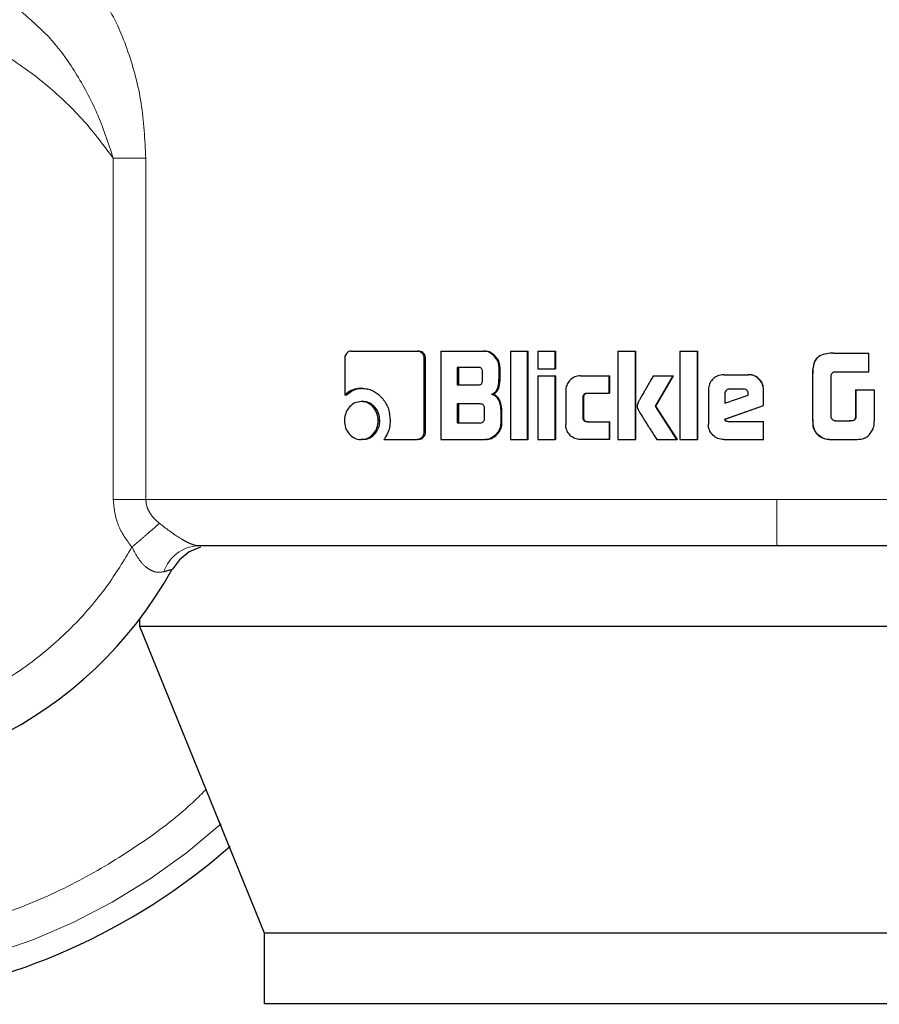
# Model space of a CAD drawing. Header units: millimetres. Extents: x 19 to 263, y 62 to 156.
# Tile 12 of 77: x 65.734 to 66.706, y 61.831 to 62.945. Entities that reach past the tile are written whole.
import ezdxf

# ---------------------------------------------------------------- set-up
doc = ezdxf.new("R2010")
doc.units = ezdxf.units.MM
doc.linetypes.add('PHANTOM', pattern=[12.7, 6.35, -1.27, 1.27, -1.27, 1.27, -1.27])

msp = doc.modelspace()

# ---------------------------------------------------------------- linework, layer by layer
at = {"color": 8, "linetype": 'PHANTOM', "lineweight": 18}
for p, q in [((65.8395, 62.402), (65.8395, 62.7883)), ((65.8764, 62.7883), (65.8395, 62.7883)), ((65.8764, 62.402), (65.8764, 62.7883)), ((66.6307, 62.5435), (66.6305, 62.5435)), ((66.6305, 62.4976), (66.6307, 62.4976)), ((65.8395, 62.402), (65.8764, 62.402)), ((66.5902, 62.402), (65.8764, 62.402)), ((67.5965, 62.402), (66.5902, 62.402))]:
    msp.add_line(p, q, dxfattribs=at)
at = {"color": 7, "linetype": 'Continuous', "lineweight": 25}
for p, q in [((66.1014, 62.5615), (66.1014, 62.5202)), ((66.1088, 62.57), (66.1834, 62.57)), ((66.1834, 62.57), (66.185, 62.57)), ((66.1913, 62.4787), (66.1913, 62.5615)), ((66.1928, 62.5615), (66.1913, 62.5615)), ((66.1928, 62.4787), (66.1928, 62.5615)), ((66.2101, 62.57), (66.2101, 62.47)), ((66.2101, 62.57), (66.2584, 62.57)), ((66.2584, 62.57), (66.2597, 62.57)), ((66.2888, 62.57), (66.308, 62.57)), ((66.2888, 62.57), (66.2888, 62.47)), ((66.308, 62.47), (66.308, 62.57)), ((66.308, 62.57), (66.3091, 62.57)), ((66.3091, 62.47), (66.3091, 62.57)), ((66.32, 62.57), (66.32, 62.55)), ((66.32, 62.57), (66.3393, 62.57)), ((66.3393, 62.55), (66.3393, 62.57)), ((66.3393, 62.57), (66.3403, 62.57)), ((66.3403, 62.55), (66.3403, 62.57)), ((66.4105, 62.57), (66.4303, 62.57)), ((66.4105, 62.57), (66.4105, 62.47)), ((66.4303, 62.47), (66.4303, 62.57)), ((66.4303, 62.57), (66.4309, 62.57)), ((66.4309, 62.47), (66.4309, 62.57)), ((66.4804, 62.57), (66.4804, 62.47)), ((66.4804, 62.57), (66.5003, 62.57)), ((66.5003, 62.47), (66.5003, 62.57)), ((66.5003, 62.57), (66.5007, 62.57)), ((66.5007, 62.47), (66.5007, 62.57)), ((66.6545, 62.5677), (66.6548, 62.5677)), ((66.6548, 62.5677), (66.6944, 62.5677)), ((66.6944, 62.5466), (66.6944, 62.5677)), ((66.2524, 62.5516), (66.2285, 62.5516)), ((66.2285, 62.5516), (66.2285, 62.5318)), ((66.23, 62.5516), (66.23, 62.5318)), ((66.276, 62.5395), (66.276, 62.5515)), ((66.2772, 62.5515), (66.276, 62.5515)), ((66.2772, 62.5395), (66.2772, 62.5515)), ((66.32, 62.55), (66.3393, 62.55)), ((66.3403, 62.55), (66.3393, 62.55)), ((66.2572, 62.5368), (66.2572, 62.5466)), ((66.2772, 62.5395), (66.276, 62.5395)), ((66.32, 62.542), (66.32, 62.47)), ((66.32, 62.542), (66.3393, 62.542)), ((66.3393, 62.47), (66.3393, 62.542)), ((66.3393, 62.542), (66.3403, 62.542)), ((66.3403, 62.47), (66.3403, 62.542)), ((66.3681, 62.542), (66.4004, 62.542)), ((66.4004, 62.5225), (66.4004, 62.542)), ((66.4004, 62.542), (66.4012, 62.542)), ((66.4012, 62.5225), (66.4012, 62.542)), ((66.4504, 62.542), (66.4728, 62.542)), ((66.4528, 62.5078), (66.4728, 62.542)), ((66.4533, 62.5078), (66.4733, 62.542)), ((66.4728, 62.542), (66.4733, 62.542)), ((66.5301, 62.5433), (66.5579, 62.5433)), ((66.5579, 62.5433), (66.5581, 62.5433)), ((66.6305, 62.5435), (66.6305, 62.4976)), ((66.6307, 62.5435), (66.6307, 62.4976)), ((66.6517, 62.4951), (66.6517, 62.5426)), ((66.6556, 62.5466), (66.6944, 62.5466)), ((66.1202, 62.528), (66.122, 62.528)), ((66.2285, 62.5318), (66.2524, 62.5318)), ((66.5128, 62.526), (66.5128, 62.4873)), ((66.5527, 62.527), (66.5365, 62.527)), ((66.5753, 62.5085), (66.5753, 62.526)), ((66.5753, 62.526), (66.5753, 62.526)), ((66.5753, 62.5085), (66.5753, 62.526)), ((66.6792, 62.5261), (66.6792, 62.4953)), ((66.6792, 62.5261), (66.6796, 62.5261)), ((66.6796, 62.5261), (66.6796, 62.4953)), ((66.6796, 62.5261), (66.7006, 62.5261)), ((66.7006, 62.4948), (66.7006, 62.5261)), ((66.1033, 62.5202), (66.1014, 62.5202)), ((66.2675, 62.5212), (66.2688, 62.5212)), ((66.3514, 62.525), (66.3514, 62.487)), ((66.371, 62.495), (66.371, 62.5175)), ((66.3718, 62.5175), (66.371, 62.5175)), ((66.3718, 62.495), (66.3718, 62.5175)), ((66.3759, 62.5225), (66.4004, 62.5225)), ((66.4012, 62.5225), (66.4004, 62.5225)), ((66.5313, 62.522), (66.5313, 62.5112)), ((66.5313, 62.522), (66.5315, 62.522)), ((66.5313, 62.5112), (66.5578, 62.5201)), ((66.5315, 62.522), (66.5315, 62.5112)), ((66.5578, 62.5201), (66.5578, 62.5219)), ((66.1219, 62.5129), (66.1201, 62.5129)), ((66.2548, 62.5102), (66.2285, 62.5102)), ((66.2285, 62.5102), (66.2285, 62.489)), ((66.23, 62.5102), (66.23, 62.489)), ((66.2596, 62.494), (66.2596, 62.5052)), ((66.4772, 62.47), (66.4528, 62.5078)), ((66.4533, 62.5078), (66.4528, 62.5078)), ((66.4777, 62.47), (66.4533, 62.5078)), ((66.5315, 62.4932), (66.5753, 62.5085)), ((66.5317, 62.4932), (66.5753, 62.5085)), ((66.5753, 62.5085), (66.5753, 62.5085)), ((66.2779, 62.5026), (66.2779, 62.4884)), ((66.2792, 62.5026), (66.2779, 62.5026)), ((66.2792, 62.4884), (66.2792, 62.5026)), ((66.3718, 62.495), (66.371, 62.495)), ((66.5317, 62.4932), (66.5315, 62.4932)), ((66.6792, 62.4953), (66.6796, 62.4953)), ((66.1393, 62.4914), (66.1411, 62.4914)), ((66.2285, 62.489), (66.2548, 62.489)), ((66.2792, 62.4884), (66.2779, 62.4884)), ((66.3759, 62.4901), (66.4004, 62.4901)), ((66.4004, 62.4901), (66.4004, 62.47)), ((66.4004, 62.4901), (66.4012, 62.4901)), ((66.4012, 62.47), (66.4012, 62.4901)), ((66.5347, 62.4903), (66.5753, 62.4903)), ((66.5753, 62.47), (66.5753, 62.4903)), ((66.5753, 62.4903), (66.5753, 62.4903)), ((66.5753, 62.47), (66.5753, 62.4903)), ((66.6562, 62.491), (66.673, 62.491)), ((66.1219, 62.47), (66.1201, 62.47)), ((66.1458, 62.4702), (66.1834, 62.4702)), ((66.185, 62.4702), (66.1834, 62.4702)), ((66.1928, 62.4787), (66.1913, 62.4787)), ((66.2101, 62.47), (66.2603, 62.47)), ((66.2616, 62.47), (66.2603, 62.47)), ((66.2888, 62.47), (66.308, 62.47)), ((66.3091, 62.47), (66.308, 62.47)), ((66.32, 62.47), (66.3393, 62.47)), ((66.3403, 62.47), (66.3393, 62.47)), ((66.4004, 62.47), (66.3681, 62.47)), ((66.4012, 62.47), (66.4004, 62.47)), ((66.4105, 62.47), (66.4303, 62.47)), ((66.4309, 62.47), (66.4303, 62.47)), ((66.4543, 62.47), (66.4772, 62.47)), ((66.4777, 62.47), (66.4772, 62.47)), ((66.4804, 62.47), (66.5003, 62.47)), ((66.5007, 62.47), (66.5003, 62.47)), ((66.5301, 62.47), (66.5753, 62.47)), ((66.5753, 62.47), (66.5753, 62.47)), ((66.6355, 62.4765), (66.6357, 62.4765)), ((66.6546, 62.47), (66.6549, 62.47)), ((66.6549, 62.47), (66.6791, 62.47)), ((65.8696, 62.2587), (65.8696, 62.2671)), ((66.0106, 61.9117), (65.8696, 62.2587)), ((67.4057, 62.2587), (65.8696, 62.2587)), ((67.2842, 61.9117), (66.0106, 61.9117)), ((66.0106, 61.8317), (66.0106, 61.9117)), ((67.2842, 61.8317), (66.0106, 61.8317))]:
    msp.add_line(p, q, dxfattribs=at)
at = {"color": 7, "linetype": 'Continuous', "lineweight": 25, "flags": 128}
msp.add_lwpolyline([(65.9384, 62.3482), (65.9384, 62.3482), (65.9255, 62.3428), (65.9144, 62.3341), (65.9064, 62.3233)], dxfattribs=at)
at = {"color": 7, "linetype": 'Continuous', "lineweight": 25}
for radius, start, end in [(0.72, 105.8112, 311.2516), (0.4685, 123.2858, 330.8783)]:
    msp.add_arc((65.4971, 62.5513), radius, start, end, dxfattribs=at)
at = {"color": 8, "linetype": 'PHANTOM', "lineweight": 18}
for centre, radius, start, end in [((65.4971, 62.5513), 0.6941, 180, 312.0009), ((65.9378, 62.3066), 0.0434, 92.9226, 161.4501)]:
    msp.add_arc(centre, radius, start, end, dxfattribs=at)
for points, knots in [([(65.803, 62.9975), (65.8136, 62.9857), (65.8348, 62.9619), (65.8575, 62.9092), (65.8732, 62.8509), (65.8753, 62.8092), (65.8764, 62.7883)], [0, 0, 0, 0, 0.245898, 0.494338, 0.745905, 1, 1, 1, 1]), ([(65.8395, 62.7883), (65.8289, 62.8024), (65.8068, 62.8319), (65.7649, 62.8719), (65.7142, 62.9086), (65.6543, 62.9389), (65.5863, 62.9602), (65.5122, 62.9697), (65.4352, 62.9655), (65.3593, 62.9468), (65.2883, 62.9143), (65.2257, 62.8701), (65.174, 62.8173), (65.1343, 62.7593), (65.1063, 62.6995), (65.089, 62.6406), (65.0809, 62.5846), (65.0801, 62.5312), (65.086, 62.4781), (65.0995, 62.4231), (65.1223, 62.3662), (65.1559, 62.3093), (65.201, 62.2555), (65.2575, 62.2079), (65.324, 62.1699), (65.3978, 62.1443), (65.4752, 62.133), (65.5522, 62.1362), (65.6251, 62.1527), (65.6908, 62.1804), (65.7475, 62.2164), (65.7945, 62.2578), (65.8324, 62.3017), (65.8516, 62.3332), (65.8607, 62.3483)], [0, 0, 0, 0, 0.024611, 0.051424, 0.080455, 0.111628, 0.144738, 0.179449, 0.215289, 0.25168, 0.287991, 0.323595, 0.357937, 0.390581, 0.421222, 0.449692, 0.47594, 0.500001, 0.524049, 0.550282, 0.578737, 0.609364, 0.641993, 0.676327, 0.711923, 0.748229, 0.784622, 0.82047, 0.855188, 0.888312, 0.919497, 0.948545, 0.975374, 1, 1, 1, 1]), ([(65.8395, 62.7883), (65.8339, 62.8055), (65.8228, 62.8393), (65.798, 62.8848), (65.7696, 62.9247), (65.747, 62.944), (65.7361, 62.9534)], [0, 0, 0, 0, 0.265017, 0.521282, 0.766884, 1, 1, 1, 1]), ([(65.9445, 62.0743), (65.939, 62.0687), (65.9161, 62.046), (65.8698, 62.0116), (65.8054, 61.9717), (65.7343, 61.9392), (65.6583, 61.9149), (65.5787, 61.8998), (65.4971, 61.8947), (65.4156, 61.8998), (65.3359, 61.9149), (65.2599, 61.9392), (65.1889, 61.9718), (65.1242, 62.0113), (65.0664, 62.0563), (65.016, 62.1053), (64.9687, 62.162), (64.9268, 62.2262), (64.8921, 62.2968), (64.8645, 62.3756), (64.8458, 62.4603), (64.8434, 62.5222), (64.8423, 62.5513)], [0, 0, 0, 0, 0.01543, 0.063526, 0.113358, 0.164671, 0.217156, 0.270454, 0.324162, 0.377873, 0.431167, 0.483653, 0.534968, 0.584801, 0.632894, 0.67906, 0.723156, 0.778356, 0.829925, 0.877924, 0.942724, 1, 1, 1, 1]), ([(65.8607, 62.3483), (65.8547, 62.3563), (65.8428, 62.3723), (65.8406, 62.3921), (65.8395, 62.402)], [0, 0, 0, 0, 0.500895, 1, 1, 1, 1]), ([(65.8764, 62.402), (65.8766, 62.3996), (65.8771, 62.3945), (65.8805, 62.3874), (65.8854, 62.3807), (65.8897, 62.3771), (65.8919, 62.3752)], [0, 0, 0, 0, 0.228037, 0.467091, 0.723236, 1, 1, 1, 1]), ([(66.5902, 62.35), (66.5902, 62.3507), (66.5902, 62.3518), (66.5902, 62.3583), (66.5902, 62.365), (66.5902, 62.3733), (66.5902, 62.3854), (66.5902, 62.3955), (66.5902, 62.402)], [0, 0, 0, 0, 0.2398226, 0.3688334, 0.5005102, 0.6321121, 0.7609085, 1, 1, 1, 1]), ([(65.8919, 62.3752), (65.8899, 62.3735), (65.886, 62.3701), (65.8782, 62.3634), (65.8697, 62.356), (65.8637, 62.3509), (65.8607, 62.3483)], [0, 0, 0, 0, 0.246733, 0.500046, 0.753274, 1, 1, 1, 1]), ([(65.8919, 62.3752), (65.8962, 62.3718), (65.9045, 62.3654), (65.9154, 62.3582), (65.923, 62.3539), (65.928, 62.3517), (65.9324, 62.3502), (65.9345, 62.3501), (65.9356, 62.35)], [0, 0, 0, 0, 0.2789949, 0.5310131, 0.6493555, 0.7657462, 0.8816117, 1, 1, 1, 1]), ([(65.8966, 62.3204), (65.8935, 62.32), (65.8888, 62.3193), (65.8821, 62.322), (65.8755, 62.3262), (65.8676, 62.3349), (65.8631, 62.3437), (65.8607, 62.3483)], [0, 0, 0, 0, 0.248981, 0.369451, 0.488657, 0.733657, 1, 1, 1, 1]), ([(65.9064, 62.3233), (65.9062, 62.3232), (65.906, 62.3232), (65.9034, 62.3224), (65.8994, 62.3212), (65.8966, 62.3204)], [0, 0, 0, 0, 0.243928, 0.491172, 1, 1, 1, 1])]:
    msp.add_open_spline(points, degree=3, knots=knots, dxfattribs=at)
at = {"color": 7, "linetype": 'Continuous', "lineweight": 25}
for points, knots in [([(66.1088, 62.57), (66.1079, 62.5699), (66.106, 62.5697), (66.1037, 62.5679), (66.102, 62.5655), (66.1014, 62.5633), (66.1014, 62.5619), (66.1014, 62.5615)], [0, 0, 0, 0, 0.237855, 0.478549, 0.691159, 0.914887, 1, 1, 1, 1]), ([(66.1913, 62.5615), (66.1912, 62.5625), (66.191, 62.5646), (66.1894, 62.5672), (66.1874, 62.569), (66.1853, 62.5699), (66.1839, 62.57), (66.1834, 62.57)], [0, 0, 0, 0, 0.231939, 0.466689, 0.674294, 0.867079, 1, 1, 1, 1]), ([(66.1928, 62.5615), (66.1927, 62.5626), (66.1925, 62.5648), (66.1908, 62.5674), (66.1885, 62.5693), (66.1865, 62.5699), (66.1853, 62.57), (66.185, 62.57)], [0, 0, 0, 0, 0.245259, 0.493073, 0.70574, 0.934101, 1, 1, 1, 1]), ([(66.276, 62.5515), (66.2758, 62.5535), (66.2754, 62.5576), (66.2718, 62.5633), (66.2671, 62.5677), (66.262, 62.5698), (66.2593, 62.5699), (66.2584, 62.57)], [0, 0, 0, 0, 0.2112374, 0.4178638, 0.6975988, 0.8996296, 1, 1, 1, 1]), ([(66.2772, 62.5515), (66.277, 62.5535), (66.2766, 62.5576), (66.273, 62.5633), (66.2683, 62.5677), (66.2633, 62.5698), (66.2606, 62.5699), (66.2597, 62.57)], [0, 0, 0, 0, 0.212477, 0.420128, 0.700002, 0.900865, 1, 1, 1, 1]), ([(66.6545, 62.5677), (66.6519, 62.5676), (66.6465, 62.5674), (66.6397, 62.5655), (66.635, 62.5619), (66.6321, 62.5568), (66.6307, 62.5505), (66.6306, 62.5456), (66.6305, 62.5435)], [0, 0, 0, 0, 0.201033, 0.404016, 0.519771, 0.635434, 0.841112, 1, 1, 1, 1]), ([(66.6548, 62.5677), (66.6521, 62.5676), (66.6467, 62.5674), (66.6398, 62.5655), (66.6351, 62.5618), (66.6322, 62.5567), (66.6309, 62.5504), (66.6308, 62.5456), (66.6307, 62.5435)], [0, 0, 0, 0, 0.202676, 0.407288, 0.523047, 0.638683, 0.845696, 1, 1, 1, 1]), ([(66.2572, 62.5466), (66.2572, 62.5474), (66.2571, 62.5487), (66.2562, 62.5502), (66.2551, 62.5511), (66.2538, 62.5515), (66.2529, 62.5515), (66.2524, 62.5516)], [0, 0, 0, 0, 0.314523, 0.46815, 0.623026, 0.839892, 1, 1, 1, 1]), ([(66.2524, 62.5318), (66.2531, 62.5318), (66.2543, 62.5319), (66.2557, 62.5326), (66.2566, 62.5337), (66.2571, 62.5352), (66.2572, 62.5362), (66.2572, 62.5368)], [0, 0, 0, 0, 0.27258, 0.436076, 0.601269, 0.792525, 1, 1, 1, 1]), ([(66.2675, 62.5212), (66.2687, 62.5217), (66.2709, 62.5227), (66.2736, 62.5258), (66.2756, 62.5314), (66.2758, 62.5362), (66.276, 62.5395)], [0, 0, 0, 0, 0.186544, 0.343295, 0.548879, 1, 1, 1, 1]), ([(66.2688, 62.5212), (66.27, 62.5217), (66.2722, 62.5227), (66.2748, 62.5257), (66.2768, 62.5314), (66.2771, 62.5362), (66.2772, 62.5395)], [0, 0, 0, 0, 0.184928, 0.341693, 0.546621, 1, 1, 1, 1]), ([(66.3681, 62.542), (66.3659, 62.5418), (66.3616, 62.5414), (66.3564, 62.5376), (66.3528, 62.5327), (66.3515, 62.5283), (66.3515, 62.5256), (66.3514, 62.525)], [0, 0, 0, 0, 0.24606, 0.494074, 0.706493, 0.932694, 1, 1, 1, 1]), ([(66.4504, 62.542), (66.4491, 62.5396), (66.4477, 62.5372), (66.4461, 62.5344), (66.4458, 62.5338), (66.4453, 62.5331), (66.445, 62.5325), (66.4447, 62.5319), (66.4444, 62.5315), (66.4441, 62.5309), (66.4437, 62.5303), (66.4434, 62.5297), (66.4432, 62.5293), (66.4429, 62.5289), (66.4427, 62.5284), (66.4424, 62.528), (66.4421, 62.5274), (66.4415, 62.5264), (66.4396, 62.5232), (66.4373, 62.5191), (66.435, 62.515), (66.4339, 62.513), (66.4327, 62.5108), (66.4324, 62.5091), (66.4321, 62.5078)], [0, 0, 0, 0, 0.207002, 0.219966, 0.245834, 0.258796, 0.284661, 0.297565, 0.310527, 0.323489, 0.349352, 0.362254, 0.375216, 0.388176, 0.401078, 0.414037, 0.426994, 0.452846, 0.504577, 0.711616, 0.815118, 0.86691, 0.892761, 1, 1, 1, 1]), ([(66.5301, 62.5433), (66.5279, 62.5431), (66.5234, 62.5426), (66.518, 62.5389), (66.5143, 62.534), (66.5129, 62.5294), (66.5128, 62.5267), (66.5128, 62.526)], [0, 0, 0, 0, 0.242735, 0.487216, 0.701504, 0.919939, 1, 1, 1, 1]), ([(66.5753, 62.526), (66.5751, 62.5282), (66.5746, 62.5326), (66.5708, 62.538), (66.5659, 62.5418), (66.5614, 62.5432), (66.5587, 62.5433), (66.5579, 62.5433)], [0, 0, 0, 0, 0.242782, 0.4870482, 0.7009428, 0.9204028, 1, 1, 1, 1]), ([(66.5753, 62.526), (66.5751, 62.5282), (66.5747, 62.5327), (66.5709, 62.5381), (66.5659, 62.5418), (66.5614, 62.5432), (66.5587, 62.5433), (66.5581, 62.5433)], [0, 0, 0, 0, 0.244601, 0.4905863, 0.7054786, 0.9243058, 1, 1, 1, 1]), ([(66.6517, 62.5426), (66.6519, 62.5432), (66.6521, 62.5443), (66.6531, 62.5456), (66.6542, 62.5464), (66.6551, 62.5465), (66.6556, 62.5466)], [0, 0, 0, 0, 0.336166, 0.550313, 0.764772, 1, 1, 1, 1]), ([(66.1202, 62.528), (66.1178, 62.5278), (66.1123, 62.5274), (66.1059, 62.5243), (66.1025, 62.5212), (66.1014, 62.5202)], [0, 0, 0, 0, 0.350358, 0.792565, 1, 1, 1, 1]), ([(66.1033, 62.5202), (66.1052, 62.5218), (66.1095, 62.5255), (66.1162, 62.5277), (66.1206, 62.5279), (66.122, 62.528)], [0, 0, 0, 0, 0.348181, 0.793329, 1, 1, 1, 1]), ([(66.1202, 62.528), (66.1226, 62.5278), (66.1284, 62.5275), (66.1372, 62.5234), (66.1455, 62.5155), (66.1518, 62.5046), (66.1525, 62.4959), (66.1529, 62.4916)], [0, 0, 0, 0, 0.141708, 0.344217, 0.545962, 0.775206, 1, 1, 1, 1]), ([(66.5365, 62.527), (66.5357, 62.5269), (66.5343, 62.5268), (66.5327, 62.5256), (66.5316, 62.524), (66.5313, 62.5228), (66.5313, 62.5221), (66.5313, 62.522)], [0, 0, 0, 0, 0.272176, 0.519489, 0.75538, 0.965064, 1, 1, 1, 1]), ([(66.5367, 62.527), (66.536, 62.5269), (66.5346, 62.5268), (66.533, 62.5256), (66.5318, 62.5242), (66.5315, 62.5228), (66.5315, 62.5222), (66.5315, 62.522)], [0, 0, 0, 0, 0.257414, 0.505083, 0.738803, 0.9507, 1, 1, 1, 1]), ([(66.5578, 62.5219), (66.5577, 62.5226), (66.5577, 62.5239), (66.5569, 62.5254), (66.5559, 62.5263), (66.5545, 62.5269), (66.5534, 62.527), (66.5527, 62.527)], [0, 0, 0, 0, 0.273209, 0.436116, 0.600448, 0.749636, 1, 1, 1, 1]), ([(66.2675, 62.5212), (66.2688, 62.5208), (66.2714, 62.5199), (66.2747, 62.5164), (66.2773, 62.5106), (66.2777, 62.5057), (66.2779, 62.5026)], [0, 0, 0, 0, 0.175759, 0.369296, 0.61279, 1, 1, 1, 1]), ([(66.2792, 62.5026), (66.279, 62.5053), (66.2786, 62.51), (66.2764, 62.5157), (66.2734, 62.5193), (66.2707, 62.5207), (66.2692, 62.5211), (66.2688, 62.5212)], [0, 0, 0, 0, 0.347325, 0.606051, 0.779053, 0.952781, 1, 1, 1, 1]), ([(66.371, 62.5175), (66.371, 62.5182), (66.3711, 62.5193), (66.3717, 62.5208), (66.3727, 62.5218), (66.3742, 62.5224), (66.3753, 62.5225), (66.3759, 62.5225)], [0, 0, 0, 0, 0.249246, 0.412043, 0.576471, 0.763776, 1, 1, 1, 1]), ([(66.3718, 62.5175), (66.3719, 62.5183), (66.3719, 62.5194), (66.3726, 62.5209), (66.3737, 62.5219), (66.3751, 62.5224), (66.3762, 62.5225), (66.3768, 62.5225)], [0, 0, 0, 0, 0.266516, 0.427818, 0.590869, 0.784146, 1, 1, 1, 1]), ([(66.1201, 62.5129), (66.1176, 62.5126), (66.1128, 62.5121), (66.1069, 62.5074), (66.1028, 62.5014), (66.1013, 62.4957), (66.1012, 62.4923), (66.1011, 62.4914)], [0, 0, 0, 0, 0.243021, 0.488111, 0.698157, 0.921103, 1, 1, 1, 1]), ([(66.1393, 62.4914), (66.139, 62.4942), (66.1385, 62.4997), (66.1343, 62.5064), (66.1289, 62.5111), (66.1238, 62.5128), (66.1208, 62.5129), (66.1201, 62.5129)], [0, 0, 0, 0, 0.2430241, 0.4881068, 0.6999573, 0.923117, 1, 1, 1, 1]), ([(66.1411, 62.4914), (66.1408, 62.4942), (66.1403, 62.4996), (66.1362, 62.5063), (66.1308, 62.511), (66.1258, 62.5128), (66.1227, 62.5129), (66.1219, 62.5129)], [0, 0, 0, 0, 0.2409939, 0.4839605, 0.6956554, 0.9196234, 1, 1, 1, 1]), ([(66.2596, 62.5052), (66.2595, 62.5061), (66.2594, 62.5073), (66.2586, 62.5088), (66.2575, 62.5097), (66.2562, 62.5101), (66.2552, 62.5102), (66.2548, 62.5102)], [0, 0, 0, 0, 0.320807, 0.473867, 0.627976, 0.843818, 1, 1, 1, 1]), ([(66.4321, 62.5078), (66.4322, 62.5069), (66.4325, 62.505), (66.4354, 62.5002), (66.4379, 62.4961), (66.4401, 62.4926), (66.4404, 62.4921), (66.4408, 62.4916), (66.4412, 62.4909), (66.4425, 62.4888), (66.444, 62.4864), (66.4455, 62.4841), (66.4465, 62.4825), (66.4475, 62.4809), (66.4492, 62.4782), (66.4514, 62.4747), (66.4533, 62.4715), (66.4543, 62.47)], [0, 0, 0, 0, 0.061744, 0.125042, 0.377879, 0.393655, 0.409456, 0.417369, 0.433137, 0.464674, 0.590975, 0.622549, 0.654125, 0.717283, 0.748865, 0.875181, 1, 1, 1, 1]), ([(66.2548, 62.489), (66.2555, 62.489), (66.2566, 62.4891), (66.258, 62.4898), (66.259, 62.4909), (66.2595, 62.4923), (66.2595, 62.4934), (66.2596, 62.494)], [0, 0, 0, 0, 0.266613, 0.429143, 0.593081, 0.790489, 1, 1, 1, 1]), ([(66.3759, 62.4901), (66.3751, 62.4901), (66.3738, 62.4902), (66.3723, 62.4911), (66.3714, 62.4922), (66.371, 62.4936), (66.371, 62.4946), (66.371, 62.495)], [0, 0, 0, 0, 0.324339, 0.475952, 0.626825, 0.831188, 1, 1, 1, 1]), ([(66.3768, 62.4901), (66.3759, 62.4901), (66.3746, 62.4902), (66.3731, 62.4911), (66.3723, 62.4923), (66.3719, 62.4936), (66.3718, 62.4946), (66.3718, 62.495)], [0, 0, 0, 0, 0.334716, 0.484906, 0.634514, 0.846427, 1, 1, 1, 1]), ([(66.5347, 62.4903), (66.5341, 62.4904), (66.5334, 62.4904), (66.5325, 62.4908), (66.5321, 62.4911), (66.5317, 62.4919), (66.5316, 62.4926), (66.5315, 62.4932)], [0, 0, 0, 0, 0.33522, 0.463128, 0.562634, 0.662501, 1, 1, 1, 1]), ([(66.5349, 62.4903), (66.5344, 62.4904), (66.5337, 62.4904), (66.5329, 62.4907), (66.5324, 62.491), (66.5319, 62.4918), (66.5318, 62.4926), (66.5317, 62.4932)], [0, 0, 0, 0, 0.290076, 0.426945, 0.537482, 0.648442, 1, 1, 1, 1]), ([(66.6305, 62.4976), (66.6306, 62.495), (66.6307, 62.4897), (66.6312, 62.4819), (66.6342, 62.4781), (66.6355, 62.4765)], [0, 0, 0, 0, 0.3590441, 0.7201092, 1, 1, 1, 1]), ([(66.6307, 62.4976), (66.6307, 62.4949), (66.6308, 62.4896), (66.6314, 62.4819), (66.6344, 62.4781), (66.6357, 62.4765)], [0, 0, 0, 0, 0.362481, 0.727207, 1, 1, 1, 1]), ([(66.6523, 62.4936), (66.6522, 62.4937), (66.6521, 62.4941), (66.6519, 62.4946), (66.6518, 62.4949), (66.6517, 62.4951)], [0, 0, 0, 0, 0.334597, 0.666701, 1, 1, 1, 1]), ([(66.6562, 62.491), (66.6557, 62.4911), (66.6547, 62.4914), (66.6532, 62.4922), (66.6526, 62.4931), (66.6523, 62.4936)], [0, 0, 0, 0, 0.334767, 0.672914, 1, 1, 1, 1]), ([(66.6792, 62.4953), (66.6791, 62.4945), (66.6789, 62.4933), (66.6778, 62.492), (66.6763, 62.4912), (66.6745, 62.491), (66.6731, 62.491), (66.6726, 62.491)], [0, 0, 0, 0, 0.2731889, 0.4024883, 0.5312968, 0.8555431, 1, 1, 1, 1]), ([(66.6796, 62.4953), (66.6795, 62.4947), (66.6793, 62.4937), (66.6785, 62.4924), (66.6775, 62.4916), (66.6755, 62.4911), (66.674, 62.491), (66.673, 62.491)], [0, 0, 0, 0, 0.215326, 0.346788, 0.478879, 0.657922, 1, 1, 1, 1]), ([(66.6987, 62.4815), (66.6992, 62.4826), (66.7, 62.4847), (66.7006, 62.4892), (66.7006, 62.4926), (66.7006, 62.4948)], [0, 0, 0, 0, 0.259594, 0.50931, 1, 1, 1, 1]), ([(66.1011, 62.4914), (66.1014, 62.4887), (66.1018, 62.4831), (66.1059, 62.4765), (66.1113, 62.4718), (66.1163, 62.4701), (66.1193, 62.47), (66.1201, 62.47)], [0, 0, 0, 0, 0.243093, 0.488365, 0.697758, 0.916677, 1, 1, 1, 1]), ([(66.1201, 62.47), (66.1225, 62.4703), (66.1274, 62.4708), (66.1334, 62.4755), (66.1376, 62.4815), (66.1391, 62.4872), (66.1392, 62.4905), (66.1393, 62.4914)], [0, 0, 0, 0, 0.2429491, 0.4879899, 0.7010401, 0.9191474, 1, 1, 1, 1]), ([(66.1219, 62.47), (66.1244, 62.4703), (66.1292, 62.4708), (66.1351, 62.4754), (66.1393, 62.4814), (66.1409, 62.4871), (66.141, 62.4905), (66.1411, 62.4914)], [0, 0, 0, 0, 0.241075, 0.484042, 0.696019, 0.915382, 1, 1, 1, 1]), ([(66.1529, 62.4916), (66.1527, 62.4889), (66.1522, 62.4823), (66.1491, 62.4751), (66.1464, 62.4711), (66.1458, 62.4702)], [0, 0, 0, 0, 0.351444, 0.854046, 1, 1, 1, 1]), ([(66.2779, 62.4884), (66.2777, 62.4864), (66.2773, 62.4824), (66.2737, 62.4767), (66.2689, 62.4722), (66.2639, 62.4702), (66.2612, 62.47), (66.2603, 62.47)], [0, 0, 0, 0, 0.212294, 0.418115, 0.699373, 0.905898, 1, 1, 1, 1]), ([(66.2616, 62.47), (66.2636, 62.4702), (66.2674, 62.4707), (66.2729, 62.4745), (66.2771, 62.4795), (66.279, 62.4847), (66.2791, 62.4876), (66.2792, 62.4884)], [0, 0, 0, 0, 0.213671, 0.42784, 0.703068, 0.907256, 1, 1, 1, 1]), ([(66.3681, 62.47), (66.3658, 62.4702), (66.3614, 62.4707), (66.3561, 62.4747), (66.3526, 62.4798), (66.3515, 62.4841), (66.3515, 62.4865), (66.3514, 62.487)], [0, 0, 0, 0, 0.254559, 0.510713, 0.728408, 0.945246, 1, 1, 1, 1]), ([(66.5301, 62.47), (66.5278, 62.4702), (66.5233, 62.4707), (66.5179, 62.4745), (66.5142, 62.4794), (66.5129, 62.4839), (66.5128, 62.4866), (66.5128, 62.4873)], [0, 0, 0, 0, 0.246604, 0.494873, 0.706858, 0.924828, 1, 1, 1, 1]), ([(66.6791, 62.47), (66.6818, 62.4701), (66.6863, 62.4703), (66.6922, 62.4728), (66.6962, 62.4767), (66.6979, 62.4799), (66.6987, 62.4815)], [0, 0, 0, 0, 0.331221, 0.554408, 0.778827, 1, 1, 1, 1]), ([(66.1834, 62.4702), (66.1844, 62.4703), (66.1863, 62.4705), (66.1888, 62.4723), (66.1905, 62.4747), (66.1912, 62.477), (66.1912, 62.4784), (66.1913, 62.4787)], [0, 0, 0, 0, 0.237149, 0.477413, 0.692794, 0.918191, 1, 1, 1, 1]), ([(66.185, 62.4702), (66.1861, 62.4704), (66.1882, 62.4706), (66.1907, 62.4727), (66.1924, 62.4752), (66.1928, 62.4774), (66.1928, 62.4785), (66.1928, 62.4787)], [0, 0, 0, 0, 0.267616, 0.513585, 0.736666, 0.95184, 1, 1, 1, 1]), ([(66.6355, 62.4765), (66.6368, 62.4753), (66.6393, 62.4729), (66.6459, 62.4702), (66.6511, 62.4701), (66.6546, 62.47)], [0, 0, 0, 0, 0.250002, 0.499903, 1, 1, 1, 1]), ([(66.6357, 62.4765), (66.6377, 62.4748), (66.6416, 62.4713), (66.6487, 62.4701), (66.6531, 62.47), (66.6549, 62.47)], [0, 0, 0, 0, 0.368961, 0.738865, 1, 1, 1, 1]), ([(65.9356, 62.35), (65.9655, 62.35), (66.0256, 62.35), (66.1279, 62.35), (66.2376, 62.35), (66.353, 62.35), (66.4712, 62.35), (66.5507, 62.35), (66.5902, 62.35)], [0, 0, 0, 0, 0.165112, 0.332428, 0.500906, 0.669159, 0.835866, 1, 1, 1, 1]), ([(66.5902, 62.35), (66.6184, 62.35), (66.6768, 62.35), (66.7663, 62.35), (66.8613, 62.35), (66.961, 62.35), (67.0639, 62.35), (67.1575, 62.35), (67.2402, 62.35), (67.3116, 62.35), (67.3771, 62.35), (67.4347, 62.35), (67.4822, 62.35), (67.5174, 62.35), (67.5402, 62.35), (67.543, 62.35), (67.5445, 62.35)], [0, 0, 0, 0, 0.056512, 0.116769, 0.180701, 0.251724, 0.328021, 0.409682, 0.474925, 0.543226, 0.614384, 0.688111, 0.764031, 0.841683, 0.920535, 1, 1, 1, 1])]:
    msp.add_open_spline(points, degree=3, knots=knots, dxfattribs=at)

doc.saveas('drawing.dxf')
